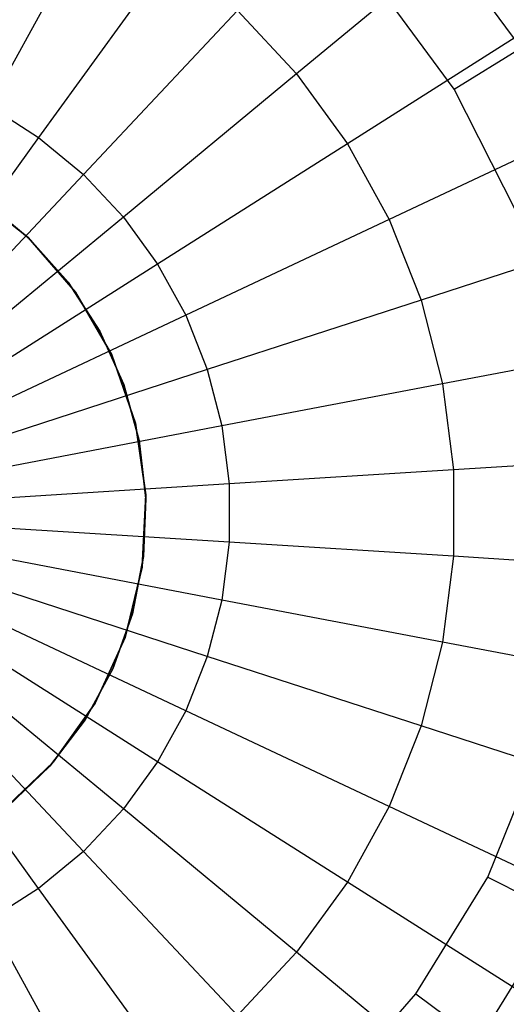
# Model space of a CAD drawing. Extents: x 0.2 to 26, y -12.8 to 12.8.
# Tile 56 of 97: x 13.488 to 14.255, y -0.775 to 0.778. Entities that reach past the tile are written whole.
import ezdxf

# ---------------------------------------------------------------- set-up
doc = ezdxf.new("R2010")
doc.units = 0
doc.header["$LTSCALE"] = 2.54
doc.layers.get('0').update_dxf_attribs({"color": 13, "linetype": 'CONTINUOUS'})

# ---------------------------------------------------------------- blocks, each defined once
blk = doc.blocks.new('PUKET-M-11161_B_STL')
at = {"color": 0}
for p, q in [((13.6103, 0.9521, 18.8091), (13.4395, 0.6415, 18.71)), ((13.6103, 0.9521, 18.8091), (13.4395, 0.6415, 18.71)), ((14.2778, 0.7333, 26.6104), (14.1368, 0.924, 26.6104)), ((14.2778, 0.7333, 26.6104), (14.1368, 0.924, 26.6104)), ((14.1852, 0.9086, 18.9523), (13.924, 0.6925, 18.8091)), ((14.1852, 0.9086, 18.9523), (13.924, 0.6925, 18.8091)), ((13.7255, 0.8789, 18.8091), (13.5172, 0.5922, 18.71)), ((13.7255, 0.8789, 18.8091), (13.5172, 0.5922, 18.71)), ((14.1726, 0.6685, 26.63), (14.044, 0.8424, 26.63)), ((14.1726, 0.6685, 26.63), (14.044, 0.8424, 26.63)), ((13.8306, 0.792, 18.8091), (13.588, 0.5336, 18.71)), ((13.8306, 0.792, 18.8091), (13.588, 0.5336, 18.71)), ((13.8306, 0.792, 18.8091), (13.924, 0.6925, 18.8091)), ((13.8306, 0.792, 18.8091), (13.924, 0.6925, 18.8091)), ((14.2904, 0.7638, 18.9523), (14.0042, 0.5821, 18.8091)), ((14.2904, 0.7638, 18.9523), (14.0042, 0.5821, 18.8091)), ((14.1726, 0.6685, 26.63), (14.2778, 0.7333, 26.6104)), ((14.1726, 0.6685, 26.63), (14.2778, 0.7333, 26.6104)), ((13.924, 0.6925, 18.8091), (13.6509, 0.4666, 18.71)), ((13.924, 0.6925, 18.8091), (13.6509, 0.4666, 18.71)), ((13.924, 0.6925, 18.8091), (14.0042, 0.5821, 18.8091)), ((13.924, 0.6925, 18.8091), (14.0042, 0.5821, 18.8091)), ((14.2699, 0.4754, 26.63), (14.1726, 0.6685, 26.63)), ((14.2699, 0.4754, 26.63), (14.1726, 0.6685, 26.63)), ((13.4395, 0.6415, 18.71), (13.5172, 0.5922, 18.71)), ((13.4395, 0.6415, 18.71), (13.5172, 0.5922, 18.71)), ((14.3766, 0.6069, 18.9523), (14.0699, 0.4626, 18.8091)), ((14.3766, 0.6069, 18.9523), (14.0699, 0.4626, 18.8091)), ((13.5172, 0.5922, 18.71), (13.3032, 0.2977, 18.6567)), ((13.5172, 0.5922, 18.71), (13.3032, 0.2977, 18.6567)), ((13.5172, 0.5922, 18.71), (13.588, 0.5336, 18.71)), ((13.5172, 0.5922, 18.71), (13.588, 0.5336, 18.71)), ((14.0042, 0.5821, 18.8091), (13.705, 0.3922, 18.71)), ((14.0042, 0.5821, 18.8091), (13.705, 0.3922, 18.71)), ((14.0042, 0.5821, 18.8091), (14.0699, 0.4626, 18.8091)), ((14.0042, 0.5821, 18.8091), (14.0699, 0.4626, 18.8091)), ((13.588, 0.5336, 18.71), (13.3388, 0.2682, 18.6567)), ((13.588, 0.5336, 18.71), (13.3388, 0.2682, 18.6567)), ((13.588, 0.5336, 18.71), (13.6509, 0.4666, 18.71)), ((13.588, 0.5336, 18.71), (13.6509, 0.4666, 18.71)), ((13.4113, 0.5048, 43.4331), (13.5009, 0.4342, 43.4331)), ((13.5009, 0.4342, 41.4331), (13.4113, 0.5048, 41.4331)), ((13.4113, 0.5048, 43.4331), (13.5009, 0.4342, 43.4331)), ((13.5009, 0.4342, 41.4331), (13.4113, 0.5048, 41.4331)), ((13.5029, 0.4323, 44.3364), (13.4321, 0.4908, 44.3364)), ((13.4321, 0.4908, 44.1364), (13.5029, 0.4323, 44.1364)), ((13.5029, 0.4323, 44.3364), (13.4321, 0.4908, 44.3364)), ((13.4321, 0.4908, 44.1364), (13.5029, 0.4323, 44.1364)), ((13.6509, 0.4666, 18.71), (13.3704, 0.2345, 18.6567)), ((13.6509, 0.4666, 18.71), (13.3704, 0.2345, 18.6567)), ((13.6509, 0.4666, 18.71), (13.705, 0.3922, 18.71)), ((13.6509, 0.4666, 18.71), (13.705, 0.3922, 18.71)), ((14.0699, 0.4626, 18.8091), (13.7493, 0.3117, 18.71)), ((14.0699, 0.4626, 18.8091), (13.7493, 0.3117, 18.71)), ((14.0699, 0.4626, 18.8091), (14.1202, 0.3357, 18.8091)), ((14.0699, 0.4626, 18.8091), (14.1202, 0.3357, 18.8091)), ((14.4425, 0.4405, 18.9523), (14.1202, 0.3357, 18.8091)), ((14.4425, 0.4405, 18.9523), (14.1202, 0.3357, 18.8091)), ((13.5009, 0.4342, 43.4331), (13.5009, 0.4342, 41.4331)), ((13.5009, 0.4342, 43.4331), (13.5756, 0.348, 43.4331)), ((13.5756, 0.348, 41.4331), (13.5009, 0.4342, 41.4331)), ((13.5009, 0.4342, 43.4331), (13.5009, 0.4342, 41.4331)), ((13.5009, 0.4342, 43.4331), (13.5756, 0.348, 43.4331)), ((13.5756, 0.348, 41.4331), (13.5009, 0.4342, 41.4331)), ((13.5641, 0.3637, 44.3364), (13.5029, 0.4323, 44.3364)), ((13.5029, 0.4323, 44.1364), (13.5641, 0.3637, 44.1364)), ((13.5029, 0.4323, 44.3364), (13.5029, 0.4323, 44.1364)), ((13.5641, 0.3637, 44.3364), (13.5029, 0.4323, 44.3364)), ((13.5029, 0.4323, 44.1364), (13.5641, 0.3637, 44.1364)), ((13.5029, 0.4323, 44.3364), (13.5029, 0.4323, 44.1364)), ((13.705, 0.3922, 18.71), (13.3975, 0.1971, 18.6567)), ((13.705, 0.3922, 18.71), (13.3975, 0.1971, 18.6567)), ((13.705, 0.3922, 18.71), (13.7493, 0.3117, 18.71)), ((13.705, 0.3922, 18.71), (13.7493, 0.3117, 18.71)), ((13.614, 0.2866, 44.3364), (13.5641, 0.3637, 44.3364)), ((13.5641, 0.3637, 44.1364), (13.614, 0.2866, 44.1364)), ((13.5641, 0.3637, 44.3364), (13.5641, 0.3637, 44.1364)), ((13.614, 0.2866, 44.3364), (13.5641, 0.3637, 44.3364)), ((13.5641, 0.3637, 44.1364), (13.614, 0.2866, 44.1364)), ((13.5641, 0.3637, 44.3364), (13.5641, 0.3637, 44.1364)), ((13.5756, 0.348, 43.4331), (13.5756, 0.348, 41.4331)), ((13.5756, 0.348, 43.4331), (13.6327, 0.2492, 43.4331)), ((13.6327, 0.2492, 41.4331), (13.5756, 0.348, 41.4331)), ((13.5756, 0.348, 43.4331), (13.5756, 0.348, 41.4331)), ((13.5756, 0.348, 43.4331), (13.6327, 0.2492, 43.4331)), ((13.6327, 0.2492, 41.4331), (13.5756, 0.348, 41.4331)), ((14.1202, 0.3357, 18.8091), (13.7831, 0.2262, 18.71)), ((14.1202, 0.3357, 18.8091), (13.7831, 0.2262, 18.71)), ((14.1202, 0.3357, 18.8091), (14.1541, 0.2036, 18.8091)), ((14.1202, 0.3357, 18.8091), (14.1541, 0.2036, 18.8091)), ((13.7493, 0.3117, 18.71), (13.4198, 0.1567, 18.6567)), ((13.7493, 0.3117, 18.71), (13.4198, 0.1567, 18.6567)), ((13.7493, 0.3117, 18.71), (13.7831, 0.2262, 18.71)), ((13.7493, 0.3117, 18.71), (13.7831, 0.2262, 18.71)), ((13.6516, 0.2028, 44.3364), (13.614, 0.2866, 44.3364)), ((13.614, 0.2866, 44.1364), (13.6516, 0.2028, 44.1364)), ((13.614, 0.2866, 44.3364), (13.614, 0.2866, 44.1364)), ((13.6516, 0.2028, 44.3364), (13.614, 0.2866, 44.3364)), ((13.614, 0.2866, 44.1364), (13.6516, 0.2028, 44.1364)), ((13.614, 0.2866, 44.3364), (13.614, 0.2866, 44.1364)), ((14.4871, 0.2671, 18.9523), (14.1541, 0.2036, 18.8091)), ((14.4871, 0.2671, 18.9523), (14.1541, 0.2036, 18.8091)), ((13.6327, 0.2492, 43.4331), (13.6327, 0.2492, 41.4331)), ((13.6327, 0.2492, 43.4331), (13.67, 0.1415, 43.4331)), ((13.67, 0.1415, 41.4331), (13.6327, 0.2492, 41.4331)), ((13.6327, 0.2492, 43.4331), (13.6327, 0.2492, 41.4331)), ((13.6327, 0.2492, 43.4331), (13.67, 0.1415, 43.4331)), ((13.67, 0.1415, 41.4331), (13.6327, 0.2492, 41.4331)), ((13.7831, 0.2262, 18.71), (13.4368, 0.1137, 18.6567)), ((13.7831, 0.2262, 18.71), (13.4368, 0.1137, 18.6567)), ((13.7831, 0.2262, 18.71), (13.806, 0.1372, 18.71)), ((13.7831, 0.2262, 18.71), (13.806, 0.1372, 18.71)), ((13.6759, 0.1142, 44.3364), (13.6516, 0.2028, 44.3364)), ((13.6516, 0.2028, 44.1364), (13.6759, 0.1142, 44.1364)), ((13.6516, 0.2028, 44.3364), (13.6516, 0.2028, 44.1364)), ((13.6759, 0.1142, 44.3364), (13.6516, 0.2028, 44.3364)), ((13.6516, 0.2028, 44.1364), (13.6759, 0.1142, 44.1364)), ((13.6516, 0.2028, 44.3364), (13.6516, 0.2028, 44.1364)), ((14.1541, 0.2036, 18.8091), (13.806, 0.1372, 18.71)), ((14.1541, 0.2036, 18.8091), (13.806, 0.1372, 18.71)), ((14.1541, 0.2036, 18.8091), (14.1712, 0.0682, 18.8091)), ((14.1541, 0.2036, 18.8091), (14.1712, 0.0682, 18.8091)), ((13.67, 0.1415, 43.4331), (13.67, 0.1415, 41.4331)), ((13.67, 0.1415, 43.4331), (13.6862, 0.0285, 43.4331)), ((13.6862, 0.0285, 41.4331), (13.67, 0.1415, 41.4331)), ((13.67, 0.1415, 43.4331), (13.67, 0.1415, 41.4331)), ((13.67, 0.1415, 43.4331), (13.6862, 0.0285, 43.4331)), ((13.6862, 0.0285, 41.4331), (13.67, 0.1415, 41.4331)), ((13.806, 0.1372, 18.71), (13.4483, 0.0689, 18.6567)), ((13.806, 0.1372, 18.71), (13.4483, 0.0689, 18.6567)), ((13.806, 0.1372, 18.71), (13.8175, 0.046, 18.71)), ((13.806, 0.1372, 18.71), (13.8175, 0.046, 18.71)), ((13.6864, 0.023, 44.3364), (13.6759, 0.1142, 44.3364)), ((13.6759, 0.1142, 44.1364), (13.6864, 0.023, 44.1364)), ((13.6759, 0.1142, 44.3364), (13.6759, 0.1142, 44.1364)), ((13.6864, 0.023, 44.3364), (13.6759, 0.1142, 44.3364)), ((13.6759, 0.1142, 44.1364), (13.6864, 0.023, 44.1364)), ((13.6759, 0.1142, 44.3364), (13.6759, 0.1142, 44.1364)), ((14.5095, 0.0895, 18.9523), (14.1712, 0.0682, 18.8091)), ((14.5095, 0.0895, 18.9523), (14.1712, 0.0682, 18.8091)), ((14.1712, 0.0682, 18.8091), (13.8175, 0.046, 18.71)), ((14.1712, 0.0682, 18.8091), (13.8175, 0.046, 18.71)), ((14.1712, 0.0682, 18.8091), (14.1712, -0.0682, 18.8091)), ((14.1712, 0.0682, 18.8091), (14.1712, -0.0682, 18.8091)), ((13.8175, 0.046, 18.71), (13.4541, 0.0231, 18.6567)), ((13.8175, 0.046, 18.71), (13.4541, 0.0231, 18.6567)), ((13.8175, 0.046, 18.71), (13.8175, -0.046, 18.71)), ((13.8175, 0.046, 18.71), (13.8175, -0.046, 18.71)), ((13.6862, 0.0285, 43.4331), (13.6808, -0.0854, 43.4331)), ((13.6808, -0.0854, 41.4331), (13.6862, 0.0285, 41.4331)), ((13.6862, 0.0285, 43.4331), (13.6808, -0.0854, 43.4331)), ((13.6808, -0.0854, 41.4331), (13.6862, 0.0285, 41.4331)), ((13.6829, -0.0688, 44.3364), (13.6864, 0.023, 44.3364)), ((13.6864, 0.023, 44.1364), (13.6829, -0.0688, 44.1364)), ((13.6829, -0.0688, 44.3364), (13.6864, 0.023, 44.3364)), ((13.6864, 0.023, 44.1364), (13.6829, -0.0688, 44.1364)), ((13.6862, 0.0285, 43.4331), (13.6862, 0.0285, 41.4331)), ((13.6862, 0.0285, 43.4331), (13.6862, 0.0285, 41.4331)), ((13.6864, 0.023, 44.3364), (13.6864, 0.023, 44.1364)), ((13.6864, 0.023, 44.3364), (13.6864, 0.023, 44.1364)), ((13.8175, -0.046, 18.71), (13.4541, -0.0231, 18.6567)), ((13.8175, -0.046, 18.71), (13.4541, -0.0231, 18.6567)), ((13.8175, -0.046, 18.71), (13.806, -0.1372, 18.71)), ((13.8175, -0.046, 18.71), (13.806, -0.1372, 18.71)), ((14.1712, -0.0682, 18.8091), (13.8175, -0.046, 18.71)), ((14.1712, -0.0682, 18.8091), (13.8175, -0.046, 18.71)), ((13.806, -0.1372, 18.71), (13.4483, -0.0689, 18.6567)), ((13.806, -0.1372, 18.71), (13.4483, -0.0689, 18.6567)), ((13.6654, -0.159, 44.3364), (13.6829, -0.0688, 44.3364)), ((13.6829, -0.0688, 44.1364), (13.6654, -0.159, 44.1364)), ((13.6654, -0.159, 44.3364), (13.6829, -0.0688, 44.3364)), ((13.6829, -0.0688, 44.1364), (13.6654, -0.159, 44.1364)), ((13.6829, -0.0688, 44.3364), (13.6829, -0.0688, 44.1364)), ((13.6829, -0.0688, 44.3364), (13.6829, -0.0688, 44.1364)), ((14.1712, -0.0682, 18.8091), (14.1541, -0.2036, 18.8091)), ((14.1712, -0.0682, 18.8091), (14.1541, -0.2036, 18.8091)), ((14.5095, -0.0895, 18.9523), (14.1712, -0.0682, 18.8091)), ((14.5095, -0.0895, 18.9523), (14.1712, -0.0682, 18.8091)), ((13.6808, -0.0854, 43.4331), (13.6539, -0.1962, 43.4331)), ((13.6539, -0.1962, 41.4331), (13.6808, -0.0854, 41.4331)), ((13.6808, -0.0854, 43.4331), (13.6539, -0.1962, 43.4331)), ((13.6539, -0.1962, 41.4331), (13.6808, -0.0854, 41.4331)), ((13.6808, -0.0854, 43.4331), (13.6808, -0.0854, 41.4331)), ((13.6808, -0.0854, 43.4331), (13.6808, -0.0854, 41.4331)), ((13.7831, -0.2262, 18.71), (13.4368, -0.1137, 18.6567)), ((13.7831, -0.2262, 18.71), (13.4368, -0.1137, 18.6567)), ((13.806, -0.1372, 18.71), (13.7831, -0.2262, 18.71)), ((13.806, -0.1372, 18.71), (13.7831, -0.2262, 18.71)), ((14.1541, -0.2036, 18.8091), (13.806, -0.1372, 18.71)), ((14.1541, -0.2036, 18.8091), (13.806, -0.1372, 18.71)), ((13.7493, -0.3117, 18.71), (13.4198, -0.1567, 18.6567)), ((13.7493, -0.3117, 18.71), (13.4198, -0.1567, 18.6567)), ((13.6344, -0.2454, 44.3364), (13.6654, -0.159, 44.3364)), ((13.6654, -0.159, 44.1364), (13.6344, -0.2454, 44.1364)), ((13.6344, -0.2454, 44.3364), (13.6654, -0.159, 44.3364)), ((13.6654, -0.159, 44.1364), (13.6344, -0.2454, 44.1364)), ((13.6654, -0.159, 44.3364), (13.6654, -0.159, 44.1364)), ((13.6654, -0.159, 44.3364), (13.6654, -0.159, 44.1364)), ((13.705, -0.3922, 18.71), (13.3975, -0.1971, 18.6567)), ((13.705, -0.3922, 18.71), (13.3975, -0.1971, 18.6567)), ((13.6539, -0.1962, 43.4331), (13.6065, -0.3, 43.4331)), ((13.6065, -0.3, 41.4331), (13.6539, -0.1962, 41.4331)), ((13.6539, -0.1962, 43.4331), (13.6065, -0.3, 43.4331)), ((13.6065, -0.3, 41.4331), (13.6539, -0.1962, 41.4331)), ((13.6539, -0.1962, 43.4331), (13.6539, -0.1962, 41.4331)), ((13.6539, -0.1962, 43.4331), (13.6539, -0.1962, 41.4331)), ((14.1541, -0.2036, 18.8091), (14.1202, -0.3357, 18.8091)), ((14.1541, -0.2036, 18.8091), (14.1202, -0.3357, 18.8091)), ((14.4871, -0.2671, 18.9523), (14.1541, -0.2036, 18.8091)), ((14.4871, -0.2671, 18.9523), (14.1541, -0.2036, 18.8091)), ((13.7831, -0.2262, 18.71), (13.7493, -0.3117, 18.71)), ((13.7831, -0.2262, 18.71), (13.7493, -0.3117, 18.71)), ((14.1202, -0.3357, 18.8091), (13.7831, -0.2262, 18.71)), ((14.1202, -0.3357, 18.8091), (13.7831, -0.2262, 18.71)), ((13.6509, -0.4666, 18.71), (13.3704, -0.2345, 18.6567)), ((13.6509, -0.4666, 18.71), (13.3704, -0.2345, 18.6567)), ((13.5905, -0.3261, 44.3364), (13.6344, -0.2454, 44.3364)), ((13.6344, -0.2454, 44.1364), (13.5905, -0.3261, 44.1364)), ((13.5905, -0.3261, 44.3364), (13.6344, -0.2454, 44.3364)), ((13.6344, -0.2454, 44.1364), (13.5905, -0.3261, 44.1364)), ((13.6344, -0.2454, 44.3364), (13.6344, -0.2454, 44.1364)), ((13.6344, -0.2454, 44.3364), (13.6344, -0.2454, 44.1364)), ((13.588, -0.5336, 18.71), (13.3388, -0.2682, 18.6567)), ((13.588, -0.5336, 18.71), (13.3388, -0.2682, 18.6567)), ((13.5172, -0.5922, 18.71), (13.3032, -0.2977, 18.6567)), ((13.5172, -0.5922, 18.71), (13.3032, -0.2977, 18.6567)), ((13.6065, -0.3, 43.4331), (13.5403, -0.3929, 43.4331)), ((13.5403, -0.3929, 41.4331), (13.6065, -0.3, 41.4331)), ((13.6065, -0.3, 43.4331), (13.5403, -0.3929, 43.4331)), ((13.5403, -0.3929, 41.4331), (13.6065, -0.3, 41.4331)), ((13.6065, -0.3, 43.4331), (13.6065, -0.3, 41.4331)), ((13.6065, -0.3, 43.4331), (13.6065, -0.3, 41.4331)), ((13.7493, -0.3117, 18.71), (13.705, -0.3922, 18.71)), ((13.7493, -0.3117, 18.71), (13.705, -0.3922, 18.71)), ((14.0699, -0.4626, 18.8091), (13.7493, -0.3117, 18.71)), ((14.0699, -0.4626, 18.8091), (13.7493, -0.3117, 18.71)), ((13.5348, -0.3992, 44.3364), (13.5905, -0.3261, 44.3364)), ((13.5905, -0.3261, 44.1364), (13.5348, -0.3992, 44.1364)), ((13.5348, -0.3992, 44.3364), (13.5905, -0.3261, 44.3364)), ((13.5905, -0.3261, 44.1364), (13.5348, -0.3992, 44.1364)), ((13.5905, -0.3261, 44.3364), (13.5905, -0.3261, 44.1364)), ((13.5905, -0.3261, 44.3364), (13.5905, -0.3261, 44.1364)), ((14.1202, -0.3357, 18.8091), (14.0699, -0.4626, 18.8091)), ((14.1202, -0.3357, 18.8091), (14.0699, -0.4626, 18.8091)), ((14.4425, -0.4405, 18.9523), (14.1202, -0.3357, 18.8091)), ((14.4425, -0.4405, 18.9523), (14.1202, -0.3357, 18.8091)), ((14.2254, -0.574, 26.63), (14.306, -0.3733, 26.63)), ((14.2254, -0.574, 26.63), (14.306, -0.3733, 26.63)), ((13.5403, -0.3929, 43.4331), (13.4578, -0.4716, 43.4331)), ((13.4578, -0.4716, 41.4331), (13.5403, -0.3929, 41.4331)), ((13.5403, -0.3929, 43.4331), (13.4578, -0.4716, 43.4331)), ((13.4578, -0.4716, 41.4331), (13.5403, -0.3929, 41.4331)), ((13.4686, -0.4629, 44.3364), (13.5348, -0.3992, 44.3364)), ((13.5348, -0.3992, 44.1364), (13.4686, -0.4629, 44.1364)), ((13.4686, -0.4629, 44.3364), (13.5348, -0.3992, 44.3364)), ((13.5348, -0.3992, 44.1364), (13.4686, -0.4629, 44.1364)), ((13.5348, -0.3992, 44.3364), (13.5348, -0.3992, 44.1364)), ((13.5348, -0.3992, 44.3364), (13.5348, -0.3992, 44.1364)), ((13.5403, -0.3929, 43.4331), (13.5403, -0.3929, 41.4331)), ((13.5403, -0.3929, 43.4331), (13.5403, -0.3929, 41.4331)), ((13.705, -0.3922, 18.71), (13.6509, -0.4666, 18.71)), ((13.705, -0.3922, 18.71), (13.6509, -0.4666, 18.71)), ((14.0042, -0.5821, 18.8091), (13.705, -0.3922, 18.71)), ((14.0042, -0.5821, 18.8091), (13.705, -0.3922, 18.71)), ((14.0699, -0.4626, 18.8091), (14.0042, -0.5821, 18.8091)), ((14.0699, -0.4626, 18.8091), (14.0042, -0.5821, 18.8091)), ((14.3766, -0.6069, 18.9523), (14.0699, -0.4626, 18.8091)), ((14.3766, -0.6069, 18.9523), (14.0699, -0.4626, 18.8091)), ((13.6509, -0.4666, 18.71), (13.588, -0.5336, 18.71)), ((13.6509, -0.4666, 18.71), (13.588, -0.5336, 18.71)), ((13.924, -0.6925, 18.8091), (13.6509, -0.4666, 18.71)), ((13.924, -0.6925, 18.8091), (13.6509, -0.4666, 18.71)), ((13.588, -0.5336, 18.71), (13.5172, -0.5922, 18.71)), ((13.588, -0.5336, 18.71), (13.5172, -0.5922, 18.71)), ((13.8306, -0.792, 18.8091), (13.588, -0.5336, 18.71)), ((13.8306, -0.792, 18.8091), (13.588, -0.5336, 18.71)), ((14.112, -0.7582, 26.63), (14.2254, -0.574, 26.63)), ((14.112, -0.7582, 26.63), (14.2254, -0.574, 26.63)), ((14.2254, -0.574, 26.63), (14.3357, -0.6297, 26.6104)), ((14.2254, -0.574, 26.63), (14.3357, -0.6297, 26.6104)), ((14.0042, -0.5821, 18.8091), (13.924, -0.6925, 18.8091)), ((14.0042, -0.5821, 18.8091), (13.924, -0.6925, 18.8091)), ((14.2904, -0.7638, 18.9523), (14.0042, -0.5821, 18.8091)), ((14.2904, -0.7638, 18.9523), (14.0042, -0.5821, 18.8091)), ((13.5172, -0.5922, 18.71), (13.4395, -0.6415, 18.71)), ((13.5172, -0.5922, 18.71), (13.4395, -0.6415, 18.71)), ((13.7255, -0.8789, 18.8091), (13.5172, -0.5922, 18.71)), ((13.7255, -0.8789, 18.8091), (13.5172, -0.5922, 18.71)), ((14.2114, -0.8317, 26.6104), (14.3357, -0.6297, 26.6104)), ((14.2114, -0.8317, 26.6104), (14.3357, -0.6297, 26.6104)), ((13.6103, -0.9521, 18.8091), (13.4395, -0.6415, 18.71)), ((13.6103, -0.9521, 18.8091), (13.4395, -0.6415, 18.71)), ((13.924, -0.6925, 18.8091), (13.8306, -0.792, 18.8091)), ((13.924, -0.6925, 18.8091), (13.8306, -0.792, 18.8091)), ((14.1852, -0.9086, 18.9523), (13.924, -0.6925, 18.8091)), ((14.1852, -0.9086, 18.9523), (13.924, -0.6925, 18.8091)), ((13.9691, -0.9205, 26.63), (14.112, -0.7582, 26.63)), ((13.9691, -0.9205, 26.63), (14.112, -0.7582, 26.63)), ((14.112, -0.7582, 26.63), (14.2114, -0.8317, 26.6104)), ((14.112, -0.7582, 26.63), (14.2114, -0.8317, 26.6104))]:
    blk.add_line(p, q, dxfattribs=at)

msp = doc.modelspace()

# ---------------------------------------------------------------- block references
at = {"color": 0}
msp.add_blockref('PUKET-M-11161_B_STL', (0, 0), dxfattribs=at)

doc.saveas('drawing.dxf')
